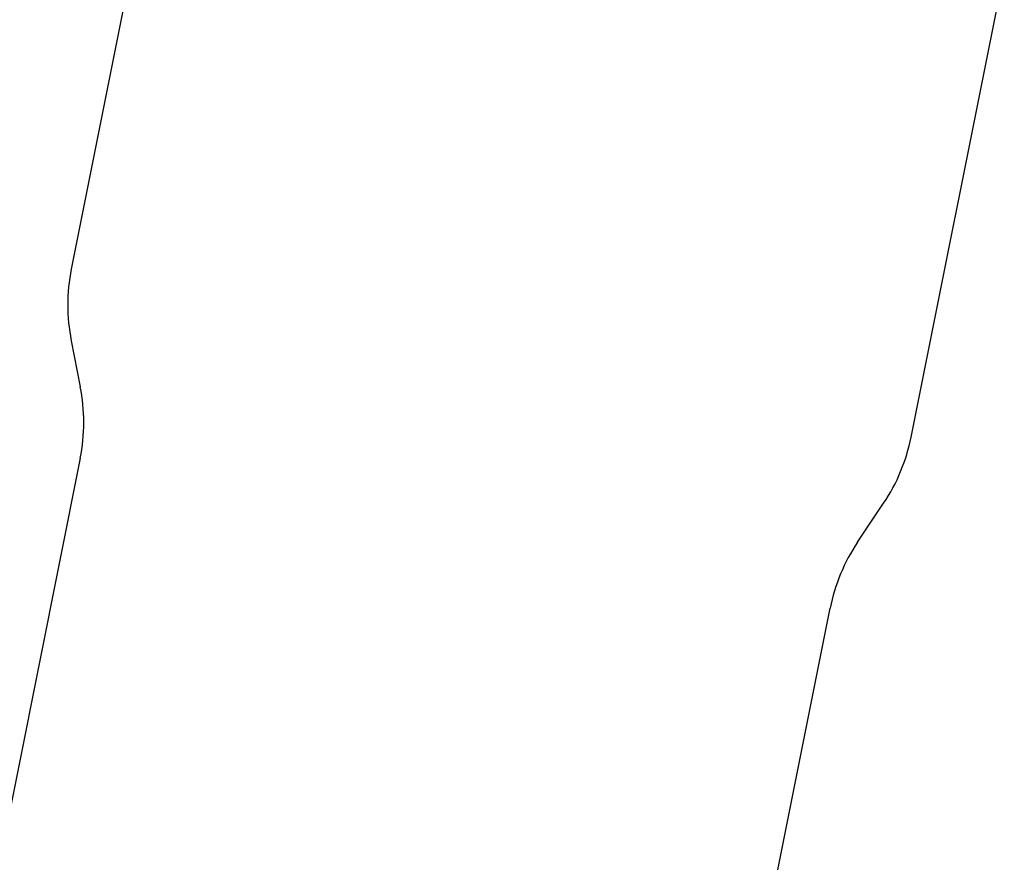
# Model space of a CAD drawing. Extents: x 29 to 402, y 25 to 290.
# Tile 11 of 24: x 93 to 101, y 253 to 260. Entities that reach past the tile are written whole.
import ezdxf

# ---------------------------------------------------------------- set-up
doc = ezdxf.new("R2010")
doc.units = 0
doc.layers.get('0').update_dxf_attribs({"linetype": 'CONTINUOUS'})
doc.styles.add('SLDTEXTSTYLE0', font='TXT', dxfattribs={"width": 0.75})
doc.dimstyles.new('SLDDIMSTYLE4', dxfattribs={"dimtxt": 3.5, "dimasz": 3.302, "dimexe": 0, "dimexo": 0.0625, "dimgap": 0.875, "dimtad": 1, "dimdec": 4, "dimlfac": 2, "dimzin": 12, "dimtxsty": 'SLDTEXTSTYLE0', "dimsah": 1, "dimcen": 0.09, "dimazin": 3, "dimtfac": 1, "dimtdec": 0, "dimtofl": 0, "dimtmove": 0, "dimatfit": 3, "dimtolj": 1, "dimtzin": 12})

# ---------------------------------------------------------------- blocks, each defined once
blk = doc.blocks.new('_D_11')
at = {"color": 179, "linetype": 'CONTINUOUS'}
blk.add_line((80.028, 227.4755), (65.2357, 227.4755), dxfattribs=at)
blk.add_arc((90.6656, 227.4755), 24.4299, 108.2191, 180, dxfattribs=at)
for points in [[(83.0275, 250.6807), (79.7766, 249.9109), (80.1583, 248.9693)], [(66.2357, 227.4755), (66.9642, 230.736), (65.9505, 230.8042)]]:
    blk.add_solid(points, dxfattribs=at)
at = {"color": 179, "linetype": 'CONTINUOUS', "insert": (63.2454, 237.9715, 0.05), "char_height": 3.5, "attachment_point": 1, "rotation": 59.36514, "style": 'SLDTEXTSTYLE0'}
blk.add_mtext('72°', dxfattribs=at)

msp = doc.modelspace()

# ---------------------------------------------------------------- linework, layer by layer
at = {"color": 7, "linetype": 'CONTINUOUS'}
for p, q in [((94.075765, 261.69144), (93.314355, 257.884709)), ((100.178397, 256.511785), (100.939877, 260.318863)), ((93.313733, 257.299438), (93.388089, 256.923538)), ((93.387468, 256.338267), (91.924162, 249.022357)), ((99.740625, 255.652923), (99.953849, 255.971303)), ((98.655108, 250.807959), (99.516077, 255.112441))]:
    msp.add_line(p, q, dxfattribs=at)
for centre, start, end in [((94.785221, 257.590511), 168.6891357, 191.1891357), ((91.916601, 256.632465), 348.6891357, 11.1891357), ((98.707531, 256.805983), 326.1891357, 348.6891357), ((100.986943, 254.818243), 146.1891357, 168.6891357)]:
    msp.add_arc(centre, 1.5, start, end, dxfattribs=at)

# ---------------------------------------------------------------- dimensions: what is measured, and where the dimension line sits
at = {"color": 179, "linetype": 'CONTINUOUS'}
dim = msp.add_angular_dim_2l(base=(70.873988, 241.797232), line1=((84.374439, 246.588667), (77.791675, 266.587786)), line2=((81.028011, 227.475537), (99.228011, 227.475537)), dimstyle='SLDDIMSTYLE4', dxfattribs=at)
dim.commit()
dim.dimension.update_dxf_attribs({"geometry": '_D_11', "text_midpoint": (69.645341, 239.924136), "dimtype": 162})

doc.saveas('drawing.dxf')
